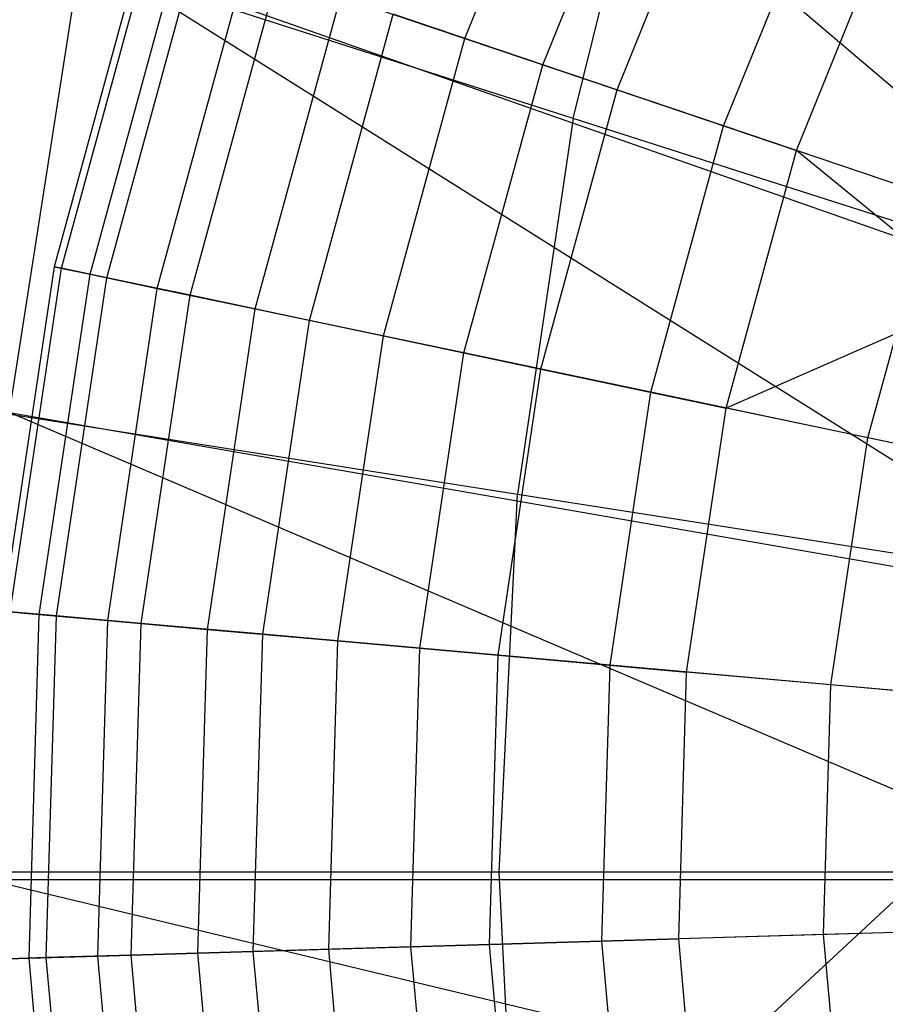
# Model space of a CAD drawing. Extents: x 4.9 to 22.3, y -20.4 to 0.
# Tile 38 of 95: x 10.7 to 11.5, y -11.8 to -10.8. Entities that reach past the tile are written whole.
import ezdxf

# ---------------------------------------------------------------- set-up
doc = ezdxf.new("R2010")
doc.units = 0
doc.header["$LTSCALE"] = 2.54
doc.layers.get('0').update_dxf_attribs({"color": 13, "linetype": 'CONTINUOUS'})

# ---------------------------------------------------------------- blocks, each defined once
blk = doc.blocks.new('AMELIA-10495_B_STL')
at = {"color": 0}
for p, q in [((11.82926, -11.14679, 1.93009), (10.84836, -10.31032, 2.91528)), ((11.82926, -11.14679, 1.93009), (10.84836, -10.31032, 2.91528)), ((11.21837, -10.92794, 17.78925), (11.31019, -10.55984, 17.78925)), ((11.21837, -10.92794, 17.78925), (11.31019, -10.55984, 17.78925)), ((11.11068, -10.84813, 7.43976), (11.22603, -10.56372, 7.43976)), ((11.11068, -10.84813, 7.43976), (11.22603, -10.56372, 7.43976)), ((11.1882, -10.87434, 4.40467), (11.29991, -10.59891, 4.40467)), ((11.1882, -10.87434, 4.40467), (11.29991, -10.59891, 4.40467)), ((11.21837, -10.92794, 17.78925), (10.31139, -10.63663, 17.40296)), ((11.21837, -10.92794, 17.78925), (10.31139, -10.63663, 17.40296)), ((11.26217, -10.89935, 7.7806), (11.3704, -10.63249, 7.7806)), ((11.26217, -10.89935, 7.7806), (11.3704, -10.63249, 7.7806)), ((11.36823, -10.9352, 4.13464), (11.47147, -10.68064, 4.13464)), ((11.36823, -10.9352, 4.13464), (11.47147, -10.68064, 4.13464)), ((11.44066, -10.95969, 8.10656), (11.54049, -10.71352, 8.10656)), ((11.44066, -10.95969, 8.10656), (11.54049, -10.71352, 8.10656)), ((10.7936, -10.74093, 5.97851), (10.70225, -11.07525, 5.97851)), ((10.7936, -10.74093, 5.97851), (10.70225, -11.07525, 5.97851)), ((10.70948, -11.07677, 5.64839), (10.8006, -10.7433, 5.64839)), ((10.70948, -11.07677, 5.64839), (10.8006, -10.7433, 5.64839)), ((10.73796, -11.08276, 6.35323), (10.82817, -10.75262, 6.35323)), ((10.73796, -11.08276, 6.35323), (10.82817, -10.75262, 6.35323)), ((10.75475, -11.0863, 5.32145), (10.84443, -10.75812, 5.32145)), ((10.75475, -11.0863, 5.32145), (10.84443, -10.75812, 5.32145)), ((10.65778, -11.22033, 2.91528), (10.72925, -10.76046, 2.91528)), ((10.65778, -11.22033, 2.91528), (10.72925, -10.76046, 2.91528)), ((11.76759, -11.41348, 1.93009), (10.72925, -10.76046, 2.91528)), ((10.72925, -10.76046, 2.91528), (11.82926, -11.14679, 1.93009)), ((11.76759, -11.41348, 1.93009), (10.72925, -10.76046, 2.91528)), ((10.72925, -10.76046, 2.91528), (11.82926, -11.14679, 1.93009)), ((10.80481, -11.09683, 6.72346), (10.89289, -10.7745, 6.72346)), ((10.80481, -11.09683, 6.72346), (10.89289, -10.7745, 6.72346)), ((10.83742, -11.1037, 5.00224), (10.92446, -10.78518, 5.00224)), ((10.83742, -11.1037, 5.00224), (10.92446, -10.78518, 5.00224)), ((10.90232, -11.11736, 7.08652), (10.98729, -10.80642, 7.08652)), ((10.90232, -11.11736, 7.08652), (10.98729, -10.80642, 7.08652)), ((10.98729, -10.80642, 7.08652), (11.11068, -10.84813, 7.43976)), ((10.98729, -10.80642, 7.08652), (11.11068, -10.84813, 7.43976)), ((10.95635, -11.12873, 4.69522), (11.03959, -10.8241, 4.69522)), ((10.95635, -11.12873, 4.69522), (11.03959, -10.8241, 4.69522)), ((11.1882, -10.87434, 4.40467), (11.03959, -10.8241, 4.69522)), ((11.1882, -10.87434, 4.40467), (11.03959, -10.8241, 4.69522)), ((11.02979, -11.14419, 7.43976), (11.11068, -10.84813, 7.43976)), ((11.02979, -11.14419, 7.43976), (11.11068, -10.84813, 7.43976)), ((11.11068, -10.84813, 7.43976), (11.26217, -10.89935, 7.7806)), ((11.11068, -10.84813, 7.43976), (11.26217, -10.89935, 7.7806)), ((11.10986, -11.16105, 4.40467), (11.1882, -10.87434, 4.40467)), ((11.10986, -11.16105, 4.40467), (11.1882, -10.87434, 4.40467)), ((11.36823, -10.9352, 4.13464), (11.1882, -10.87434, 4.40467)), ((11.36823, -10.9352, 4.13464), (11.1882, -10.87434, 4.40467)), ((11.18627, -11.17713, 7.7806), (11.26217, -10.89935, 7.7806)), ((11.18627, -11.17713, 7.7806), (11.26217, -10.89935, 7.7806)), ((11.26217, -10.89935, 7.7806), (11.44066, -10.95969, 8.10656)), ((11.26217, -10.89935, 7.7806), (11.44066, -10.95969, 8.10656)), ((11.21837, -10.92794, 17.78925), (11.16328, -11.30149, 17.78925)), ((11.21837, -10.92794, 17.78925), (11.16328, -11.30149, 17.78925)), ((11.62906, -11.05912, 18.02541), (11.21837, -10.92794, 17.78925)), ((11.62906, -11.05912, 18.02541), (11.21837, -10.92794, 17.78925)), ((11.29583, -11.20019, 4.13464), (11.36823, -10.9352, 4.13464)), ((11.29583, -11.20019, 4.13464), (11.36823, -10.9352, 4.13464)), ((11.57717, -11.00584, 3.88889), (11.36823, -10.9352, 4.13464)), ((11.57717, -11.00584, 3.88889), (11.36823, -10.9352, 4.13464)), ((11.37064, -11.21594, 8.10656), (11.44066, -10.95969, 8.10656)), ((11.37064, -11.21594, 8.10656), (11.44066, -10.95969, 8.10656)), ((11.64483, -11.02871, 8.41525), (11.44066, -10.95969, 8.10656)), ((11.64483, -11.02871, 8.41525), (11.44066, -10.95969, 8.10656)), ((11.62017, -11.10681, 8.41525), (11.44066, -10.95969, 8.10656)), ((11.62017, -11.10681, 8.41525), (11.44066, -10.95969, 8.10656)), ((11.51165, -11.24562, 3.88889), (11.57717, -11.00584, 3.88889)), ((11.51165, -11.24562, 3.88889), (11.57717, -11.00584, 3.88889)), ((10.70225, -11.07525, 5.97851), (10.65108, -11.41802, 5.97851)), ((10.70225, -11.07525, 5.97851), (10.65108, -11.41802, 5.97851)), ((10.65844, -11.41867, 5.64839), (10.70948, -11.07677, 5.64839)), ((10.65844, -11.41867, 5.64839), (10.70948, -11.07677, 5.64839)), ((10.70948, -11.07677, 5.64839), (10.70225, -11.07525, 5.97851)), ((10.70948, -11.07677, 5.64839), (10.70225, -11.07525, 5.97851)), ((10.70225, -11.07525, 5.97851), (10.73796, -11.08276, 6.35323)), ((10.70225, -11.07525, 5.97851), (10.73796, -11.08276, 6.35323)), ((10.75475, -11.0863, 5.32145), (10.70948, -11.07677, 5.64839)), ((10.75475, -11.0863, 5.32145), (10.70948, -11.07677, 5.64839)), ((10.68742, -11.42126, 6.35323), (10.73796, -11.08276, 6.35323)), ((10.68742, -11.42126, 6.35323), (10.73796, -11.08276, 6.35323)), ((10.70452, -11.42278, 5.32145), (10.75475, -11.0863, 5.32145)), ((10.70452, -11.42278, 5.32145), (10.75475, -11.0863, 5.32145)), ((10.73796, -11.08276, 6.35323), (10.80481, -11.09683, 6.72346)), ((10.73796, -11.08276, 6.35323), (10.80481, -11.09683, 6.72346)), ((10.83742, -11.1037, 5.00224), (10.75475, -11.0863, 5.32145)), ((10.83742, -11.1037, 5.00224), (10.75475, -11.0863, 5.32145)), ((10.75547, -11.42732, 6.72346), (10.80481, -11.09683, 6.72346)), ((10.75547, -11.42732, 6.72346), (10.80481, -11.09683, 6.72346)), ((10.80481, -11.09683, 6.72346), (10.90232, -11.11736, 7.08652)), ((10.80481, -11.09683, 6.72346), (10.90232, -11.11736, 7.08652)), ((10.78867, -11.43028, 5.00224), (10.83742, -11.1037, 5.00224)), ((10.78867, -11.43028, 5.00224), (10.83742, -11.1037, 5.00224)), ((10.95635, -11.12873, 4.69522), (10.83742, -11.1037, 5.00224)), ((10.95635, -11.12873, 4.69522), (10.83742, -11.1037, 5.00224)), ((11.62017, -11.10681, 8.41525), (11.37064, -11.21594, 8.10656)), ((11.62017, -11.10681, 8.41525), (11.37064, -11.21594, 8.10656)), ((10.85473, -11.43617, 7.08652), (10.90232, -11.11736, 7.08652)), ((10.85473, -11.43617, 7.08652), (10.90232, -11.11736, 7.08652)), ((10.90232, -11.11736, 7.08652), (11.02979, -11.14419, 7.43976)), ((10.90232, -11.11736, 7.08652), (11.02979, -11.14419, 7.43976)), ((10.90972, -11.44108, 4.69522), (10.95635, -11.12873, 4.69522)), ((10.90972, -11.44108, 4.69522), (10.95635, -11.12873, 4.69522)), ((11.10986, -11.16105, 4.40467), (10.95635, -11.12873, 4.69522)), ((11.10986, -11.16105, 4.40467), (10.95635, -11.12873, 4.69522)), ((10.98447, -11.44774, 7.43976), (11.02979, -11.14419, 7.43976)), ((10.98447, -11.44774, 7.43976), (11.02979, -11.14419, 7.43976)), ((11.02979, -11.14419, 7.43976), (11.18627, -11.17713, 7.7806)), ((11.02979, -11.14419, 7.43976), (11.18627, -11.17713, 7.7806)), ((10.23624, -11.15533, 17.40296), (11.16328, -11.30149, 17.78925)), ((10.23624, -11.15533, 17.40296), (11.16328, -11.30149, 17.78925)), ((11.06598, -11.45501, 4.40467), (11.10986, -11.16105, 4.40467)), ((11.06598, -11.45501, 4.40467), (11.10986, -11.16105, 4.40467)), ((11.29583, -11.20019, 4.13464), (11.10986, -11.16105, 4.40467)), ((11.29583, -11.20019, 4.13464), (11.10986, -11.16105, 4.40467)), ((11.14375, -11.46194, 7.7806), (11.18627, -11.17713, 7.7806)), ((11.14375, -11.46194, 7.7806), (11.18627, -11.17713, 7.7806)), ((11.18627, -11.17713, 7.7806), (11.37064, -11.21594, 8.10656)), ((11.18627, -11.17713, 7.7806), (11.37064, -11.21594, 8.10656)), ((11.25527, -11.47188, 4.13464), (11.29583, -11.20019, 4.13464)), ((11.25527, -11.47188, 4.13464), (11.29583, -11.20019, 4.13464)), ((11.51165, -11.24562, 3.88889), (11.29583, -11.20019, 4.13464)), ((11.51165, -11.24562, 3.88889), (11.29583, -11.20019, 4.13464)), ((11.33141, -11.47867, 8.10656), (11.37064, -11.21594, 8.10656)), ((11.33141, -11.47867, 8.10656), (11.37064, -11.21594, 8.10656)), ((11.58154, -11.26033, 8.41525), (11.37064, -11.21594, 8.10656)), ((11.58154, -11.26033, 8.41525), (11.37064, -11.21594, 8.10656)), ((11.74703, -11.68508, 1.93009), (10.65778, -11.22033, 2.91528)), ((10.65778, -11.22033, 2.91528), (11.76759, -11.41348, 1.93009)), ((11.74703, -11.68508, 1.93009), (10.65778, -11.22033, 2.91528)), ((10.65778, -11.22033, 2.91528), (11.76759, -11.41348, 1.93009)), ((11.47495, -11.49146, 3.88889), (11.51165, -11.24562, 3.88889)), ((11.47495, -11.49146, 3.88889), (11.51165, -11.24562, 3.88889)), ((11.75431, -11.2967, 3.67087), (11.51165, -11.24562, 3.88889)), ((11.75431, -11.2967, 3.67087), (11.51165, -11.24562, 3.88889)), ((11.14492, -11.67775, 17.78925), (11.16328, -11.30149, 17.78925)), ((11.14492, -11.67775, 17.78925), (11.16328, -11.30149, 17.78925)), ((11.16328, -11.30149, 17.78925), (11.58367, -11.36732, 18.02541)), ((11.16328, -11.30149, 17.78925), (11.58367, -11.36732, 18.02541)), ((10.65108, -11.41802, 5.97851), (10.68742, -11.42126, 6.35323)), ((10.65108, -11.41802, 5.97851), (10.68742, -11.42126, 6.35323)), ((10.70452, -11.42278, 5.32145), (10.65844, -11.41867, 5.64839)), ((10.70452, -11.42278, 5.32145), (10.65844, -11.41867, 5.64839)), ((10.67728, -11.76335, 6.35323), (10.68742, -11.42126, 6.35323)), ((10.67728, -11.76335, 6.35323), (10.68742, -11.42126, 6.35323)), ((10.68742, -11.42126, 6.35323), (10.75547, -11.42732, 6.72346)), ((10.68742, -11.42126, 6.35323), (10.75547, -11.42732, 6.72346)), ((10.69444, -11.76285, 5.32145), (10.70452, -11.42278, 5.32145)), ((10.69444, -11.76285, 5.32145), (10.70452, -11.42278, 5.32145)), ((10.78867, -11.43028, 5.00224), (10.70452, -11.42278, 5.32145)), ((10.78867, -11.43028, 5.00224), (10.70452, -11.42278, 5.32145)), ((10.74557, -11.76133, 6.72346), (10.75547, -11.42732, 6.72346)), ((10.74557, -11.76133, 6.72346), (10.75547, -11.42732, 6.72346)), ((10.75547, -11.42732, 6.72346), (10.85473, -11.43617, 7.08652)), ((10.75547, -11.42732, 6.72346), (10.85473, -11.43617, 7.08652)), ((10.77889, -11.76034, 5.00224), (10.78867, -11.43028, 5.00224)), ((10.77889, -11.76034, 5.00224), (10.78867, -11.43028, 5.00224)), ((10.90972, -11.44108, 4.69522), (10.78867, -11.43028, 5.00224)), ((10.90972, -11.44108, 4.69522), (10.78867, -11.43028, 5.00224)), ((10.84518, -11.75838, 7.08652), (10.85473, -11.43617, 7.08652)), ((10.84518, -11.75838, 7.08652), (10.85473, -11.43617, 7.08652)), ((10.85473, -11.43617, 7.08652), (10.98447, -11.44774, 7.43976)), ((10.85473, -11.43617, 7.08652), (10.98447, -11.44774, 7.43976)), ((10.90036, -11.75674, 4.69522), (10.90972, -11.44108, 4.69522)), ((10.90036, -11.75674, 4.69522), (10.90972, -11.44108, 4.69522)), ((11.06598, -11.45501, 4.40467), (10.90972, -11.44108, 4.69522)), ((11.06598, -11.45501, 4.40467), (10.90972, -11.44108, 4.69522)), ((10.97538, -11.75452, 7.43976), (10.98447, -11.44774, 7.43976)), ((10.97538, -11.75452, 7.43976), (10.98447, -11.44774, 7.43976)), ((10.98447, -11.44774, 7.43976), (11.14375, -11.46194, 7.7806)), ((10.98447, -11.44774, 7.43976), (11.14375, -11.46194, 7.7806)), ((11.05717, -11.75209, 4.40467), (11.06598, -11.45501, 4.40467)), ((11.05717, -11.75209, 4.40467), (11.06598, -11.45501, 4.40467)), ((11.25527, -11.47188, 4.13464), (11.06598, -11.45501, 4.40467)), ((11.25527, -11.47188, 4.13464), (11.06598, -11.45501, 4.40467)), ((11.13522, -11.74978, 7.7806), (11.14375, -11.46194, 7.7806)), ((11.13522, -11.74978, 7.7806), (11.14375, -11.46194, 7.7806)), ((11.14375, -11.46194, 7.7806), (11.33141, -11.47867, 8.10656)), ((11.14375, -11.46194, 7.7806), (11.33141, -11.47867, 8.10656)), ((11.24713, -11.74646, 4.13464), (11.25527, -11.47188, 4.13464)), ((11.24713, -11.74646, 4.13464), (11.25527, -11.47188, 4.13464)), ((11.47495, -11.49146, 3.88889), (11.25527, -11.47188, 4.13464)), ((11.47495, -11.49146, 3.88889), (11.25527, -11.47188, 4.13464)), ((11.32354, -11.74419, 8.10656), (11.33141, -11.47867, 8.10656)), ((11.32354, -11.74419, 8.10656), (11.33141, -11.47867, 8.10656)), ((11.54609, -11.49781, 8.41525), (11.33141, -11.47867, 8.10656)), ((11.54609, -11.49781, 8.41525), (11.33141, -11.47867, 8.10656)), ((11.46758, -11.73992, 3.88889), (11.47495, -11.49146, 3.88889)), ((11.46758, -11.73992, 3.88889), (11.47495, -11.49146, 3.88889)), ((11.72195, -11.51348, 3.67087), (11.47495, -11.49146, 3.88889)), ((11.72195, -11.51348, 3.67087), (11.47495, -11.49146, 3.88889)), ((11.14492, -11.67775, 17.78925), (10.21118, -11.67775, 17.40296)), ((11.14492, -11.67775, 17.78925), (10.21118, -11.67775, 17.40296)), ((11.16328, -12.05402, 17.78925), (11.14492, -11.67775, 17.78925)), ((11.16328, -12.05402, 17.78925), (11.14492, -11.67775, 17.78925)), ((11.56854, -11.67775, 18.02541), (11.14492, -11.67775, 17.78925)), ((11.56854, -11.67775, 18.02541), (11.14492, -11.67775, 17.78925)), ((11.16328, -12.05402, 17.78925), (11.56854, -11.67775, 18.02541)), ((11.16328, -12.05402, 17.78925), (11.56854, -11.67775, 18.02541)), ((11.76759, -11.95667, 1.93009), (10.63396, -11.68508, 2.91528)), ((10.63396, -11.68508, 2.91528), (11.74703, -11.68508, 1.93009)), ((11.76759, -11.95667, 1.93009), (10.63396, -11.68508, 2.91528)), ((10.63396, -11.68508, 2.91528), (11.74703, -11.68508, 1.93009)), ((11.53897, -11.73781, 8.41525), (11.32354, -11.74419, 8.10656)), ((11.53897, -11.73781, 8.41525), (11.32354, -11.74419, 8.10656)), ((11.71546, -11.73258, 3.67087), (11.46758, -11.73992, 3.88889)), ((11.71546, -11.73258, 3.67087), (11.46758, -11.73992, 3.88889)), ((11.24713, -11.74646, 4.13464), (11.05717, -11.75209, 4.40467)), ((11.24713, -11.74646, 4.13464), (11.05717, -11.75209, 4.40467)), ((11.13522, -11.74978, 7.7806), (11.32354, -11.74419, 8.10656)), ((11.13522, -11.74978, 7.7806), (11.32354, -11.74419, 8.10656)), ((11.46758, -11.73992, 3.88889), (11.24713, -11.74646, 4.13464)), ((11.46758, -11.73992, 3.88889), (11.24713, -11.74646, 4.13464)), ((11.27152, -12.02008, 4.13464), (11.24713, -11.74646, 4.13464)), ((11.27152, -12.02008, 4.13464), (11.24713, -11.74646, 4.13464)), ((11.34713, -12.00879, 8.10656), (11.32354, -11.74419, 8.10656)), ((11.34713, -12.00879, 8.10656), (11.32354, -11.74419, 8.10656)), ((11.48965, -11.98751, 3.88889), (11.46758, -11.73992, 3.88889)), ((11.48965, -11.98751, 3.88889), (11.46758, -11.73992, 3.88889)), ((10.90036, -11.75674, 4.69522), (10.77889, -11.76034, 5.00224)), ((10.90036, -11.75674, 4.69522), (10.77889, -11.76034, 5.00224)), ((10.84518, -11.75838, 7.08652), (10.97538, -11.75452, 7.43976)), ((10.84518, -11.75838, 7.08652), (10.97538, -11.75452, 7.43976)), ((11.05717, -11.75209, 4.40467), (10.90036, -11.75674, 4.69522)), ((11.05717, -11.75209, 4.40467), (10.90036, -11.75674, 4.69522)), ((10.9284, -12.0713, 4.69522), (10.90036, -11.75674, 4.69522)), ((10.9284, -12.0713, 4.69522), (10.90036, -11.75674, 4.69522)), ((10.97538, -11.75452, 7.43976), (11.13522, -11.74978, 7.7806)), ((10.97538, -11.75452, 7.43976), (11.13522, -11.74978, 7.7806)), ((11.00263, -12.06022, 7.43976), (10.97538, -11.75452, 7.43976)), ((11.00263, -12.06022, 7.43976), (10.97538, -11.75452, 7.43976)), ((11.08356, -12.04813, 4.40467), (11.05717, -11.75209, 4.40467)), ((11.08356, -12.04813, 4.40467), (11.05717, -11.75209, 4.40467)), ((11.16079, -12.03661, 7.7806), (11.13522, -11.74978, 7.7806)), ((11.16079, -12.03661, 7.7806), (11.13522, -11.74978, 7.7806)), ((10.64081, -11.76444, 5.97851), (10.67728, -11.76335, 6.35323)), ((10.64081, -11.76444, 5.97851), (10.67728, -11.76335, 6.35323)), ((10.69444, -11.76285, 5.32145), (10.6482, -11.76422, 5.64839)), ((10.69444, -11.76285, 5.32145), (10.6482, -11.76422, 5.64839)), ((10.67728, -11.76335, 6.35323), (10.74557, -11.76133, 6.72346)), ((10.67728, -11.76335, 6.35323), (10.74557, -11.76133, 6.72346)), ((10.70767, -12.10425, 6.35323), (10.67728, -11.76335, 6.35323)), ((10.70767, -12.10425, 6.35323), (10.67728, -11.76335, 6.35323)), ((10.77889, -11.76034, 5.00224), (10.69444, -11.76285, 5.32145)), ((10.77889, -11.76034, 5.00224), (10.69444, -11.76285, 5.32145)), ((10.72465, -12.10171, 5.32145), (10.69444, -11.76285, 5.32145)), ((10.72465, -12.10171, 5.32145), (10.69444, -11.76285, 5.32145)), ((10.74557, -11.76133, 6.72346), (10.84518, -11.75838, 7.08652)), ((10.74557, -11.76133, 6.72346), (10.84518, -11.75838, 7.08652)), ((10.77524, -12.09416, 6.72346), (10.74557, -11.76133, 6.72346)), ((10.77524, -12.09416, 6.72346), (10.74557, -11.76133, 6.72346)), ((10.80821, -12.08924, 5.00224), (10.77889, -11.76034, 5.00224)), ((10.80821, -12.08924, 5.00224), (10.77889, -11.76034, 5.00224)), ((10.8738, -12.07945, 7.08652), (10.84518, -11.75838, 7.08652)), ((10.8738, -12.07945, 7.08652), (10.84518, -11.75838, 7.08652))]:
    blk.add_line(p, q, dxfattribs=at)

msp = doc.modelspace()

# ---------------------------------------------------------------- block references
at = {"color": 0}
msp.add_blockref('AMELIA-10495_B_STL', (0, 0), dxfattribs=at)

doc.saveas('drawing.dxf')
